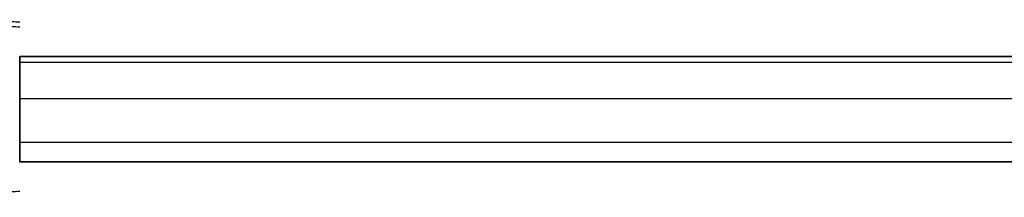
# Model space of a CAD drawing. Header units: millimetres. Extents: x -1649 to 240, y -242 to 238.
# Tile 20 of 256: x -1577.7 to -1531.12, y -5.98 to 2.44. Entities that reach past the tile are written whole.
import ezdxf

# ---------------------------------------------------------------- set-up
doc = ezdxf.new("R2010")
doc.units = ezdxf.units.MM
doc.layers.add('BOMBILLA', color=7, linetype='Continuous', true_color=0xfff700)
doc.layers.add('CABLE', color=7, linetype='Continuous', true_color=0x313030)

# ---------------------------------------------------------------- blocks, each defined once
blk = doc.blocks.new('DOME M 29914')
at = {"layer": 'CABLE', "extrusion": (1, 0, 0)}
for start, end in [(360, 180), (360, 180), (180, 0), (180, 0)]:
    blk.add_arc((0, 11.5, -1565.2), 2.5, start, end, dxfattribs=at)
at = {"layer": 'CABLE'}
for points in [[(-1565.2, 4.121, 6.879), (-1568.2, 4.24, 6.879)], [(-1568.2, 4.022, 16.319), (-1565.2, 3.902, 16.319)], [(-0.2, 2.5, 11.5), (-1565.2, 2.5, 11.5)], [(-1565.2, 2.5, 11.5), (-0.2, 2.5, 11.5)], [(-0.2, 2.205, 12.678), (-1565.2, 2.205, 12.678)], [(-0.2, 2.205, 10.322), (-1565.2, 2.205, 10.322)], [(-0.2, 0.488, 13.952), (-1565.2, 0.488, 13.952)], [(-0.2, 0.488, 9.048), (-1565.2, 0.488, 9.048)], [(-0.2, -1.586, 13.433), (-1565.2, -1.586, 13.433)], [(-0.2, -1.586, 9.567), (-1565.2, -1.586, 9.567)], [(-1565.2, -2.5, 11.5), (-0.2, -2.5, 11.5)], [(-0.2, -2.5, 11.5), (-1565.2, -2.5, 11.5)], [(-1565.2, -3.902, 16.319), (-1572.078, -4.177, 16.319)]]:
    blk.add_open_spline(points, degree=1, dxfattribs=at)

msp = doc.modelspace()

# ---------------------------------------------------------------- block references
at = {"layer": 'BOMBILLA'}
msp.add_blockref('DOME M 29914', (-12.5, -1.799, 2.712), dxfattribs=at)

doc.saveas('drawing.dxf')
